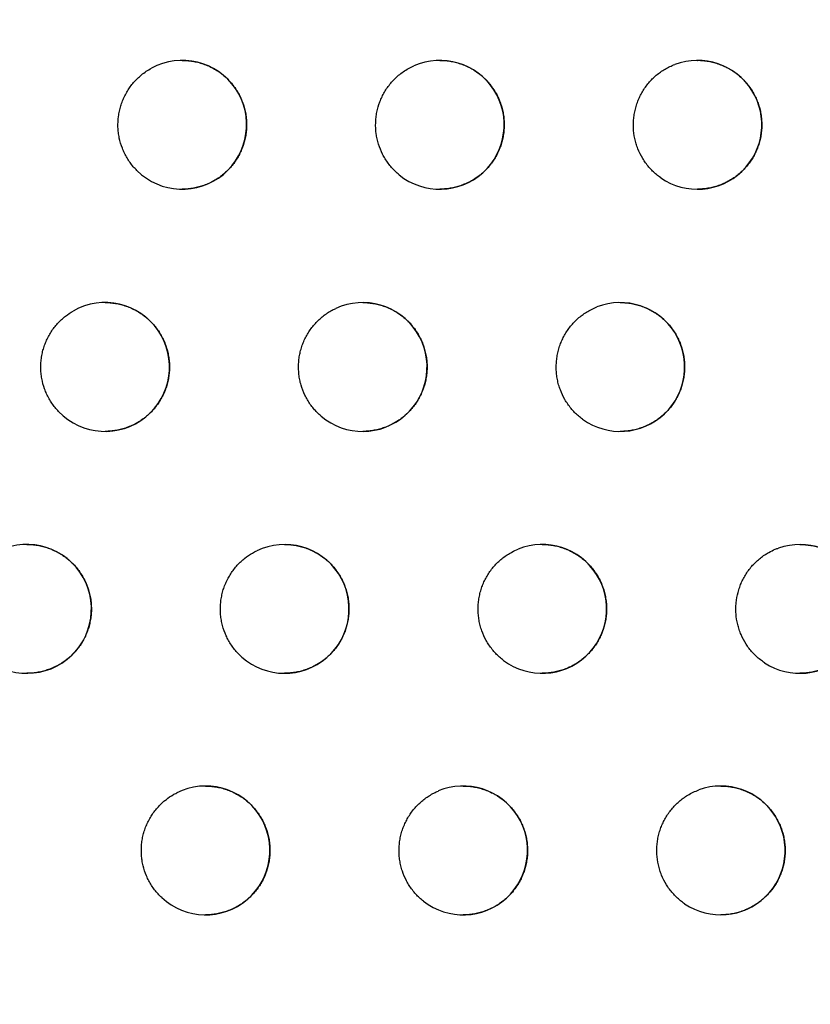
# Model space of a CAD drawing. Header units: millimetres. Extents: x -0.201 to 0.721, y -0.195 to 0.483.
# Tile 19 of 188: x -0.07851 to -0.07237, y 0.09054 to 0.09818. Entities that reach past the tile are written whole.
import ezdxf

# ---------------------------------------------------------------- set-up
doc = ezdxf.new("R2010")
doc.units = ezdxf.units.MM

msp = doc.modelspace()

# ---------------------------------------------------------------- linework, layer by layer
at = {"color": 7, "linetype": 'Continuous', "lineweight": 25}
for centre, radius, start, end in [((-0.07725, 0.097368), 0.0004999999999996, 225.313383, 118.567518), ((-0.07525, 0.097368), 0.0005000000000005, 230.972424, 113.840839), ((-0.07325, 0.097368), 0.0005, 235.274598, 110.539933), ((-0.077849, 0.095488), 0.0005000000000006, 223.791053, 119.750179), ((-0.075849, 0.095488), 0.0004999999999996, 229.745052, 114.705899), ((-0.073849, 0.095488), 0.0005000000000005, 234.231549, 111.204228), ((-0.078455, 0.09361), 0.0005, 222.189664, 121.017888), ((-0.076455, 0.09361), 0.0005, 228.467305, 115.625453), ((-0.074455, 0.09361), 0.0004999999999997, 233.152287, 111.907536), ((-0.072455, 0.09361), 0.0005, 236.862027, 109.222174), ((-0.077069, 0.091735), 0.0005, 227.135194, 116.603888), ((-0.075069, 0.091735), 0.0005, 232.034562, 112.652442), ((-0.073069, 0.091735), 0.0005, 235.888003, 109.808802)]:
    msp.add_arc(centre, radius, start, end, dxfattribs=at)
for points, knots in [([(-0.0929912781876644, 0.0810056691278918), (-0.0920472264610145, 0.0841585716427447), (-0.0901381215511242, 0.0905345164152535), (-0.0875057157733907, 0.1002047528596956), (-0.0850355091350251, 0.1099983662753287), (-0.0827655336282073, 0.1198475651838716), (-0.0806936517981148, 0.1297388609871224), (-0.0788212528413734, 0.139665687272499), (-0.0771480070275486, 0.1496265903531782), (-0.0756748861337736, 0.1596260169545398), (-0.0741177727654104, 0.1719227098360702), (-0.0726579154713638, 0.1865373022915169), (-0.0715523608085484, 0.203495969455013), (-0.0709809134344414, 0.220516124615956), (-0.0710894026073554, 0.2318817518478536), (-0.0711436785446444, 0.2375678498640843)], [0, 0, 0, 0, 0.0622011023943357, 0.1257859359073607, 0.1893965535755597, 0.253084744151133, 0.316798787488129, 0.3803835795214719, 0.4439938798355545, 0.507681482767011, 0.5713950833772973, 0.6782397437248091, 0.7852056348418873, 0.8925407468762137, 1, 1, 1, 1]), ([(-0.0965480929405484, 0.0828988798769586), (-0.095621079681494, 0.0860155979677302), (-0.0937349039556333, 0.0923571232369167), (-0.0911315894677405, 0.1019943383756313), (-0.0886822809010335, 0.1117933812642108), (-0.0864351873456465, 0.1216481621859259), (-0.0843886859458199, 0.1315450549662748), (-0.0825450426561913, 0.1414775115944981), (-0.0809039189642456, 0.1514440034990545), (-0.0794649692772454, 0.1614487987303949), (-0.0779904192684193, 0.1734328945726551), (-0.0766401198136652, 0.1874125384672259), (-0.0756243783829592, 0.2034078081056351), (-0.0750880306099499, 0.2194564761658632), (-0.0751700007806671, 0.2301723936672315), (-0.0752110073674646, 0.2355331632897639)], [0, 0, 0, 0, 0.0630395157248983, 0.1282652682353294, 0.1935180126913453, 0.2588520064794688, 0.3242131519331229, 0.3894389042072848, 0.454691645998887, 0.5200256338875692, 0.5853867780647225, 0.6887694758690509, 0.7922597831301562, 0.8960753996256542, 1, 1, 1, 1]), ([(-0.067144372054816, 0.0990800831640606), (-0.0672580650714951, 0.0982544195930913), (-0.0678265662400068, 0.0941258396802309), (-0.0692873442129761, 0.0847317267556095), (-0.0713815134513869, 0.0735782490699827), (-0.0733839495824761, 0.064448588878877), (-0.0746031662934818, 0.059243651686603), (-0.0752454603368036, 0.0566488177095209), (-0.0755666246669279, 0.0553513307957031)], [0, 0, 0, 0, 0.056108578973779, 0.2805607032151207, 0.639956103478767, 0.8199377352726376, 0.9099640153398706, 1, 1, 1, 1]), ([(-0.0772500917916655, 0.0978681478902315), (-0.0772476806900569, 0.0978682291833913), (-0.0772309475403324, 0.0978687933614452), (-0.0772002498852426, 0.0978663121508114), (-0.0771582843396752, 0.0978605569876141), (-0.0771169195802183, 0.0978509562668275), (-0.0770760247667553, 0.0978377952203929), (-0.0770364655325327, 0.0978211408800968), (-0.076998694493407, 0.0978012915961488), (-0.0769627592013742, 0.0977783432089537), (-0.0769284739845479, 0.0977520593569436), (-0.0768967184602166, 0.0977229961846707), (-0.076867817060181, 0.097691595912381), (-0.0768417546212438, 0.0976580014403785), (-0.0768183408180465, 0.0976218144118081), (-0.0767982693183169, 0.0975839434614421), (-0.0767816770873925, 0.0975449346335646), (-0.0767684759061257, 0.0975049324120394), (-0.0767585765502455, 0.0974634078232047), (-0.0767523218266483, 0.0974214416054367), (-0.0767496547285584, 0.0973795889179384), (-0.0767504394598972, 0.0973379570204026), (-0.0767547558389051, 0.0972960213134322), (-0.0767625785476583, 0.0972547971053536), (-0.0767736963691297, 0.0972147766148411), (-0.0767879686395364, 0.097176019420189), (-0.0768056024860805, 0.0971381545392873), (-0.0768263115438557, 0.0971019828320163), (-0.0768497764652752, 0.0970679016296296), (-0.0768758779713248, 0.0970359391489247), (-0.0769048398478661, 0.0970059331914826), (-0.0769362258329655, 0.0969784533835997), (-0.0769696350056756, 0.0969537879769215), (-0.0770049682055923, 0.0969319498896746), (-0.0770423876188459, 0.0969129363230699), (-0.0770813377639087, 0.0968971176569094), (-0.0771213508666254, 0.0968846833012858), (-0.0771623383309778, 0.0968755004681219), (-0.077204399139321, 0.0968701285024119), (-0.0772338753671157, 0.0968678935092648), (-0.0772491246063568, 0.0968684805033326), (-0.0772500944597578, 0.096868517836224)], [0, 0, 0, 0, 0.0046381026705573, 0.0321886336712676, 0.0590610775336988, 0.0861190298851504, 0.1137623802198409, 0.1416083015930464, 0.1685374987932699, 0.195655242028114, 0.2233709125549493, 0.2512947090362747, 0.2780223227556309, 0.3049391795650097, 0.3324577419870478, 0.360186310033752, 0.3865368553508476, 0.41307438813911, 0.4402057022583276, 0.4675438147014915, 0.4935210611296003, 0.5196811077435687, 0.5464189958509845, 0.573356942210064, 0.5991424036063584, 0.6251066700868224, 0.6516330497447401, 0.6783527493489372, 0.7042117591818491, 0.7302476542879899, 0.7568375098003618, 0.7836170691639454, 0.8097744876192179, 0.8361096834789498, 0.8630013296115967, 0.8900835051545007, 0.9166273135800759, 0.9433520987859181, 0.9706449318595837, 0.9981330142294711, 1, 1, 1, 1]), ([(-0.0752500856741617, 0.0978682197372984), (-0.0752484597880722, 0.0978682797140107), (-0.0752325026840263, 0.0978688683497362), (-0.0752025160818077, 0.0978665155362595), (-0.0751604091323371, 0.0978609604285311), (-0.0751188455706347, 0.0978514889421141), (-0.0750777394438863, 0.0978384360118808), (-0.0750379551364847, 0.0978218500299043), (-0.0749999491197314, 0.0978020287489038), (-0.074963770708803, 0.0977790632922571), (-0.0749292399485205, 0.0977527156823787), (-0.0748972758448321, 0.0977235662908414), (-0.0748682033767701, 0.0976920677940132), (-0.0748420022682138, 0.0976583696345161), (-0.0748184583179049, 0.0976220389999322), (-0.0747983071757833, 0.0975840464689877), (-0.0747816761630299, 0.0975449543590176), (-0.0747684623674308, 0.0975049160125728), (-0.0747585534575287, 0.0974633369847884), (-0.0747523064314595, 0.0974213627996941), (-0.0747496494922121, 0.0973795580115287), (-0.0747504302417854, 0.0973380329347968), (-0.0747547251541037, 0.097296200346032), (-0.0747625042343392, 0.0972551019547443), (-0.0747735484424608, 0.09721522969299), (-0.0747877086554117, 0.0971766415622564), (-0.0748051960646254, 0.0971389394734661), (-0.0748257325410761, 0.0971029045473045), (-0.0748490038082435, 0.0970689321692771), (-0.0748748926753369, 0.0970370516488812), (-0.0749036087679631, 0.0970071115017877), (-0.0749347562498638, 0.0969796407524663), (-0.0749679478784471, 0.0969549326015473), (-0.0750030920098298, 0.0969330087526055), (-0.0750403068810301, 0.0969138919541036), (-0.0750791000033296, 0.0968979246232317), (-0.0751190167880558, 0.0968853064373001), (-0.0751599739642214, 0.0968759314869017), (-0.0752020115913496, 0.0968703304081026), (-0.0752322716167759, 0.0968679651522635), (-0.0752483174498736, 0.0968685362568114), (-0.0752500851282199, 0.0968685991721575)], [0, 0, 0, 0, 0.00313465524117, 0.0307647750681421, 0.0577996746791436, 0.0850209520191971, 0.1128305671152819, 0.1408439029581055, 0.167945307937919, 0.1952370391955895, 0.2231334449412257, 0.2512408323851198, 0.2780694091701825, 0.3050891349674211, 0.3327181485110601, 0.3605604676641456, 0.3868923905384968, 0.4134123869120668, 0.4405307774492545, 0.4678580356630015, 0.4937083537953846, 0.5197412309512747, 0.5463514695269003, 0.5731616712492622, 0.5987724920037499, 0.6245607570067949, 0.6509062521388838, 0.6774430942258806, 0.7031560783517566, 0.7290441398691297, 0.7554793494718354, 0.7821014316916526, 0.808202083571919, 0.834479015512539, 0.8613064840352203, 0.8883219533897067, 0.9149225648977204, 0.9417035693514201, 0.9690499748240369, 0.9965904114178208, 1, 1, 1, 1]), ([(-0.0732500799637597, 0.0978683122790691), (-0.0732493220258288, 0.0978683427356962), (-0.0732342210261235, 0.0978689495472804), (-0.0732050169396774, 0.0978667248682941), (-0.0731627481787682, 0.0978613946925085), (-0.0731209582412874, 0.0978520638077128), (-0.0730796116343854, 0.0978391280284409), (-0.0730395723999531, 0.0978226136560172), (-0.0730013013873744, 0.0978028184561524), (-0.0729648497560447, 0.0977798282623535), (-0.0729300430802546, 0.0977534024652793), (-0.0728978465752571, 0.0977241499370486), (-0.0728685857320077, 0.0976925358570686), (-0.0728422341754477, 0.0976587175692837), (-0.072818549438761, 0.0976222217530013), (-0.0727983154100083, 0.0975840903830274), (-0.0727816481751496, 0.0975449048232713), (-0.0727684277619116, 0.0975048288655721), (-0.0727585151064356, 0.0974631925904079), (-0.0727522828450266, 0.0974212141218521), (-0.0727496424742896, 0.0973794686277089), (-0.0727504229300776, 0.0973380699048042), (-0.0727546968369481, 0.0972963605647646), (-0.0727624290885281, 0.0972554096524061), (-0.0727733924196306, 0.0972157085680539), (-0.0727874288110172, 0.0971773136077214), (-0.0728047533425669, 0.0971397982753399), (-0.0728250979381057, 0.0971039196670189), (-0.0728481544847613, 0.097070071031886), (-0.0728738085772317, 0.0970382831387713), (-0.0729022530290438, 0.0970084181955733), (-0.0729331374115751, 0.0969809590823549), (-0.0729660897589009, 0.0969562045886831), (-0.0730010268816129, 0.0969341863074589), (-0.0730380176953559, 0.0969149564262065), (-0.0730766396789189, 0.0968988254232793), (-0.0731164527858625, 0.0968860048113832), (-0.0731573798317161, 0.0968764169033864), (-0.0731993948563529, 0.096870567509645), (-0.0732305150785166, 0.0968680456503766), (-0.0732474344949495, 0.0968685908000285), (-0.073250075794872, 0.0968686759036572)], [0, 0, 0, 0, 0.0014650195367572, 0.0291887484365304, 0.0564098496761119, 0.0838183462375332, 0.1118186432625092, 0.1400240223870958, 0.1673206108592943, 0.1948095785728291, 0.222911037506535, 0.2512268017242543, 0.278166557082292, 0.3052996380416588, 0.3330507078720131, 0.3610188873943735, 0.3873245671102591, 0.4138195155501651, 0.4409179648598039, 0.4682275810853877, 0.4939309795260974, 0.5198166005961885, 0.5462787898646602, 0.5729407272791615, 0.5983549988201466, 0.6239451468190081, 0.6500868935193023, 0.6764177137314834, 0.7019694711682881, 0.7276942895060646, 0.7539586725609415, 0.780406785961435, 0.8064472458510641, 0.8326623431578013, 0.8594214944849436, 0.8863658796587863, 0.9130335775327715, 0.9398810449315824, 0.9672910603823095, 0.9948937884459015, 1, 1, 1, 1]), ([(-0.0776017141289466, 0.0970129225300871), (-0.0776111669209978, 0.0970227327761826), (-0.0776301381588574, 0.0970424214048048), (-0.0776556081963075, 0.0970751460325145), (-0.0776787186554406, 0.097110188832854), (-0.0776986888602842, 0.0971470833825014), (-0.0777210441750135, 0.0971981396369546), (-0.0777369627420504, 0.0972519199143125), (-0.0777459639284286, 0.0973070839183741), (-0.0777503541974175, 0.0973628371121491), (-0.0777477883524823, 0.0974190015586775), (-0.0777382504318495, 0.0974741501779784), (-0.0777277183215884, 0.0975146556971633), (-0.0777139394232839, 0.0975540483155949), (-0.0776967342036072, 0.0975925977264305), (-0.0776763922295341, 0.0976294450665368), (-0.0776532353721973, 0.0976641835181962), (-0.0776273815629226, 0.0976967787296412), (-0.0775985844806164, 0.0977274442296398), (-0.0775659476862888, 0.0977566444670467), (-0.0775296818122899, 0.0977840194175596), (-0.0775027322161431, 0.0977996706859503), (-0.0774891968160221, 0.0978075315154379)], [0, 0, 0, 0, 0.0441549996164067, 0.0886166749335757, 0.1340454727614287, 0.179808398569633, 0.223963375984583, 0.3137730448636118, 0.3595350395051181, 0.4036981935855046, 0.4935246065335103, 0.5392952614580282, 0.5834637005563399, 0.6279388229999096, 0.673381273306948, 0.7191580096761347, 0.7633234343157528, 0.8077955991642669, 0.8532353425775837, 0.8990094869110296, 0.9492776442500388, 1, 1, 1, 1]), ([(-0.075564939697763, 0.096979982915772), (-0.0755752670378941, 0.0969887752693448), (-0.0755959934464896, 0.0970064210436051), (-0.0756244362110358, 0.0970363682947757), (-0.0756507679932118, 0.0970688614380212), (-0.0756741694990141, 0.0971035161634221), (-0.075701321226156, 0.0971520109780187), (-0.0757223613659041, 0.0972038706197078), (-0.0757366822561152, 0.0972578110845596), (-0.075746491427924, 0.0973128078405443), (-0.0757494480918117, 0.0973689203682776), (-0.0757453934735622, 0.0974247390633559), (-0.0757367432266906, 0.0974800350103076), (-0.0757212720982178, 0.0975340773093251), (-0.0756992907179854, 0.0975854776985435), (-0.0756731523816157, 0.0976348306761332), (-0.075640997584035, 0.0976807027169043), (-0.0756026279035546, 0.0977229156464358), (-0.0755699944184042, 0.0977530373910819), (-0.0755336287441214, 0.0977807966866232), (-0.0754944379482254, 0.0978056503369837), (-0.0754663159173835, 0.097819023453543), (-0.0754521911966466, 0.0978257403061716)], [0, 0, 0, 0, 0.0402108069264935, 0.0807008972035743, 0.1220717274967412, 0.163746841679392, 0.2039576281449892, 0.2857449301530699, 0.3274191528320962, 0.3676378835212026, 0.4494413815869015, 0.4911239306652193, 0.5313489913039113, 0.6131657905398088, 0.6548554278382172, 0.6950795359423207, 0.7768948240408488, 0.8185839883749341, 0.8629513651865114, 0.9076948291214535, 0.9536383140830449, 1, 1, 1, 1]), ([(-0.0735349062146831, 0.0969574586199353), (-0.0735458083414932, 0.096965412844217), (-0.0735676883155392, 0.0969813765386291), (-0.0735981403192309, 0.0970089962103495), (-0.0736266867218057, 0.0970393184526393), (-0.0736524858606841, 0.0970720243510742), (-0.0736830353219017, 0.0971182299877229), (-0.0737077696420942, 0.0971682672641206), (-0.0737259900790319, 0.0972209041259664), (-0.0737398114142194, 0.0972749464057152), (-0.0737469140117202, 0.0973306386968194), (-0.0737470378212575, 0.0973865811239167), (-0.0737436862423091, 0.0974283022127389), (-0.073736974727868, 0.0974695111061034), (-0.0737267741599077, 0.0975105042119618), (-0.0737132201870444, 0.0975503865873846), (-0.0736965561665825, 0.0975886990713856), (-0.0736768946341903, 0.0976253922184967), (-0.0736540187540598, 0.0976606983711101), (-0.0736283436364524, 0.0976938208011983), (-0.0735907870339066, 0.0977347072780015), (-0.0735483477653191, 0.0977706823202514), (-0.0735016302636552, 0.0978008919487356), (-0.0734645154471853, 0.0978208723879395), (-0.0734385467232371, 0.0978313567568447), (-0.0734255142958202, 0.0978366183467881)], [0, 0, 0, 0, 0.0377245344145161, 0.0757110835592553, 0.1145239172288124, 0.1536222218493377, 0.1913467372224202, 0.2680770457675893, 0.3071744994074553, 0.3449066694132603, 0.4216525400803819, 0.4607579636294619, 0.4984969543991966, 0.536497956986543, 0.5753253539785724, 0.6144383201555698, 0.6521775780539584, 0.6901789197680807, 0.7290069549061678, 0.7681206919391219, 0.805853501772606, 0.8826017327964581, 0.9217091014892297, 0.9607096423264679, 1, 1, 1, 1]), ([(-0.0778489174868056, 0.0959879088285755), (-0.0778463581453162, 0.0959879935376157), (-0.0778294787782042, 0.0959885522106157), (-0.0777986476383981, 0.0959860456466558), (-0.0777567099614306, 0.0959802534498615), (-0.0777153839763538, 0.0959706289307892), (-0.0776745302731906, 0.0959574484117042), (-0.0776350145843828, 0.0959407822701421), (-0.0775972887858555, 0.0959209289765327), (-0.0775614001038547, 0.0958979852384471), (-0.0775271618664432, 0.0958717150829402), (-0.0774954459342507, 0.0958426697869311), (-0.0774665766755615, 0.0958112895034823), (-0.0774405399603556, 0.0957777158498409), (-0.0774171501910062, 0.0957415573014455), (-0.077397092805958, 0.0957037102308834), (-0.0773805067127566, 0.0956647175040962), (-0.0773673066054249, 0.0956247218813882), (-0.0773574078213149, 0.0955832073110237), (-0.0773511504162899, 0.0955412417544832), (-0.0773484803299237, 0.095499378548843), (-0.0773492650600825, 0.0954577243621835), (-0.0773535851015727, 0.0954157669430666), (-0.0773614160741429, 0.0953745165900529), (-0.0773725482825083, 0.0953344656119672), (-0.0773868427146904, 0.0952956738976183), (-0.0774045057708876, 0.0952577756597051), (-0.0774252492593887, 0.0952215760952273), (-0.0774487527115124, 0.0951874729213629), (-0.0774748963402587, 0.095155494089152), (-0.0775039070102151, 0.0951254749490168), (-0.077535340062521, 0.0950979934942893), (-0.0775687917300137, 0.0950733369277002), (-0.077604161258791, 0.0950515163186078), (-0.0776416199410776, 0.0950325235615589), (-0.0776805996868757, 0.0950167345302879), (-0.0777206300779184, 0.0950043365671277), (-0.0777616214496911, 0.09499519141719), (-0.0778036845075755, 0.0949898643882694), (-0.0778330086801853, 0.0949876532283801), (-0.0778481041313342, 0.0949882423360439), (-0.0778489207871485, 0.0949882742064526)], [0, 0, 0, 0, 0.004921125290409, 0.0324558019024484, 0.0592965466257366, 0.0863226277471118, 0.1139335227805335, 0.1417467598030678, 0.1686425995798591, 0.1957266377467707, 0.2234072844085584, 0.2512954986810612, 0.2780038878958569, 0.3049011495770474, 0.3323986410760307, 0.3601054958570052, 0.3864604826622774, 0.4130022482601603, 0.4401369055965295, 0.4674779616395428, 0.4934810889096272, 0.5196670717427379, 0.5464310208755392, 0.573395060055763, 0.599215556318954, 0.6252151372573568, 0.651777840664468, 0.6785342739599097, 0.7044218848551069, 0.730486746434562, 0.757106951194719, 0.7839174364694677, 0.8100849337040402, 0.836430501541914, 0.863333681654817, 0.89042788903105, 0.9169591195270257, 0.9436714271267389, 0.9709522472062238, 0.9984285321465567, 0.9999999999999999, 0.9999999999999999, 0.9999999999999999, 0.9999999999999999]), ([(-0.0761720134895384, 0.0951065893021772), (-0.0761821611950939, 0.0951156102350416), (-0.0762025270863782, 0.0951337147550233), (-0.0762303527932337, 0.0951642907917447), (-0.0762560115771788, 0.0951973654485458), (-0.0762786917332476, 0.0952325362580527), (-0.0763048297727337, 0.0952816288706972), (-0.0763247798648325, 0.0953339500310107), (-0.0763379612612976, 0.0953882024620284), (-0.0763466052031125, 0.0954434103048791), (-0.076348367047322, 0.0954995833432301), (-0.0763431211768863, 0.095555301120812), (-0.0763357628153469, 0.0955965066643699), (-0.0763250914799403, 0.0956368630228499), (-0.0763109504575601, 0.0956766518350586), (-0.0762935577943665, 0.0957149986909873), (-0.0762663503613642, 0.0957637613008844), (-0.076233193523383, 0.0958089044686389), (-0.0761948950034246, 0.0958492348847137), (-0.0761534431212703, 0.0958860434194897), (-0.0761078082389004, 0.0959178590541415), (-0.0760704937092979, 0.0959362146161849), (-0.0760578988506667, 0.0959424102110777)], [0, 0, 0, 0, 0.0409499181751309, 0.0821842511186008, 0.1243155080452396, 0.1667566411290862, 0.2077065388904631, 0.2909971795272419, 0.3334374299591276, 0.374395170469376, 0.4577018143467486, 0.5001503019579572, 0.5411140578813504, 0.5823622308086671, 0.6245074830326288, 0.6669627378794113, 0.7079251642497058, 0.7912421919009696, 0.8336965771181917, 0.8745565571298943, 0.9576587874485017, 1, 1, 1, 1]), ([(-0.0758489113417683, 0.095987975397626), (-0.0758471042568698, 0.0959880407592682), (-0.0758309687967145, 0.0959886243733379), (-0.0758008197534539, 0.0959862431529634), (-0.0757587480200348, 0.0959806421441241), (-0.0757172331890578, 0.0959711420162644), (-0.0756761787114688, 0.0959580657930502), (-0.0756364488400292, 0.0959414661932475), (-0.0755984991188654, 0.0959216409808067), (-0.0755623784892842, 0.0958986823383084), (-0.075527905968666, 0.0958723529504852), (-0.0754959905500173, 0.0958432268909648), (-0.0754669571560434, 0.0958117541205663), (-0.0754407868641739, 0.0957780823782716), (-0.0754172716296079, 0.0957417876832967), (-0.0753971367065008, 0.0957038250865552), (-0.0753805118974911, 0.0956647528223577), (-0.0753672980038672, 0.0956247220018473), (-0.0753573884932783, 0.0955831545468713), (-0.0753511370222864, 0.0955411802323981), (-0.0753484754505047, 0.0954993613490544), (-0.075349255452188, 0.0954578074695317), (-0.0753535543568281, 0.0954159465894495), (-0.0753613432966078, 0.0953748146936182), (-0.075372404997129, 0.0953349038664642), (-0.0753865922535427, 0.0952962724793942), (-0.0754041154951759, 0.0952585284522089), (-0.0754246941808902, 0.0952224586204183), (-0.0754480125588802, 0.0951884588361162), (-0.075473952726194, 0.0951565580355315), (-0.0755027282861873, 0.0951266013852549), (-0.0755339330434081, 0.095099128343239), (-0.0755671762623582, 0.0950744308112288), (-0.075602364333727, 0.0950525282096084), (-0.0756396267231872, 0.0950334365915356), (-0.0756784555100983, 0.0950175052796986), (-0.0757183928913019, 0.0950049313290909), (-0.0757593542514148, 0.0949956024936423), (-0.0758013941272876, 0.0949900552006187), (-0.0758314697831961, 0.0949877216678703), (-0.0758473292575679, 0.094988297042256), (-0.0758489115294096, 0.0949883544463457)], [0, 0, 0, 0, 0.0034820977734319, 0.0310916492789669, 0.0580864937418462, 0.0852674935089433, 0.1130360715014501, 0.1410080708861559, 0.1680678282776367, 0.195317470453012, 0.2231701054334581, 0.2512330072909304, 0.2780382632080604, 0.305034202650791, 0.3326375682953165, 0.3604534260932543, 0.3867919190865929, 0.4133182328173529, 0.4404418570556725, 0.4677738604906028, 0.4936570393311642, 0.5197228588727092, 0.546366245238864, 0.5732096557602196, 0.5988638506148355, 0.6246958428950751, 0.6510863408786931, 0.6776687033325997, 0.7034165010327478, 0.729339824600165, 0.7558119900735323, 0.7824717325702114, 0.8085841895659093, 0.8348732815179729, 0.8617143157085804, 0.8887439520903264, 0.9153284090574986, 0.9420933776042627, 0.9694243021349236, 0.9969495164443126, 0.9999999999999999, 0.9999999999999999, 0.9999999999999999, 0.9999999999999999]), ([(-0.0741411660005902, 0.0950824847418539), (-0.0741519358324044, 0.095090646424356), (-0.0741735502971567, 0.0951070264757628), (-0.0742035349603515, 0.09513522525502), (-0.0742315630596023, 0.0951660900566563), (-0.0742567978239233, 0.0951992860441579), (-0.0742865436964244, 0.0952460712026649), (-0.074310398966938, 0.0952965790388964), (-0.0743276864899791, 0.0953495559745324), (-0.0743373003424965, 0.0953901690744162), (-0.0743435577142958, 0.0954313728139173), (-0.0743464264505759, 0.0954734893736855), (-0.0743457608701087, 0.0955156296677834), (-0.0743416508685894, 0.0955572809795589), (-0.0743341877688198, 0.095598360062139), (-0.0743232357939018, 0.0956391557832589), (-0.0743089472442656, 0.0956787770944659), (-0.0742915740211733, 0.0957167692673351), (-0.0742712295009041, 0.0957530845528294), (-0.0742476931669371, 0.0957879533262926), (-0.0742213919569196, 0.0958205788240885), (-0.0741830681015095, 0.0958607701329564), (-0.0741398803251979, 0.0958957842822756), (-0.0740849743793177, 0.0959303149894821), (-0.0740509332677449, 0.0959451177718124), (-0.0740297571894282, 0.0959543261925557)], [0, 0, 0, 0, 0.0382548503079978, 0.0767753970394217, 0.1161338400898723, 0.1557817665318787, 0.1940365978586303, 0.2718455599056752, 0.3114926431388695, 0.3497550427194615, 0.3882830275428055, 0.4276485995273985, 0.4673035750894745, 0.5055725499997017, 0.5441072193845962, 0.5834799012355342, 0.6231421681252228, 0.6614111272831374, 0.6999458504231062, 0.7393188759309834, 0.7789816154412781, 0.8172439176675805, 0.8950691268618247, 0.9347252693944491, 1, 1, 1, 1]), ([(-0.0738489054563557, 0.0959880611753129), (-0.073847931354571, 0.0959880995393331), (-0.0738326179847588, 0.09598870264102), (-0.0738032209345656, 0.0959864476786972), (-0.0737609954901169, 0.0959810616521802), (-0.0737192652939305, 0.0959716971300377), (-0.0736779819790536, 0.0959587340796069), (-0.073638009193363, 0.0959422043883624), (-0.073599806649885, 0.095922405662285), (-0.073563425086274, 0.0958994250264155), (-0.0735286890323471, 0.0958730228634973), (-0.0734965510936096, 0.0958438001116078), (-0.0734673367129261, 0.0958122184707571), (-0.0734410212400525, 0.0957784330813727), (-0.0734173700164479, 0.0957419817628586), (-0.0733971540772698, 0.0957038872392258), (-0.0733804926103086, 0.0956647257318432), (-0.0733672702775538, 0.095624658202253), (-0.0733573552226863, 0.095583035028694), (-0.0733511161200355, 0.0955410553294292), (-0.0733484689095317, 0.0954992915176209), (-0.0733492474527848, 0.0954578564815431), (-0.0733535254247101, 0.0954161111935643), (-0.0733612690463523, 0.0953751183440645), (-0.0733722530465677, 0.0953353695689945), (-0.0733863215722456, 0.0952969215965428), (-0.073403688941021, 0.0952593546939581), (-0.0734240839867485, 0.0952234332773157), (-0.0734471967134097, 0.0951895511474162), (-0.0734729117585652, 0.095157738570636), (-0.0735014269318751, 0.0951278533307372), (-0.0735323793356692, 0.0951003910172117), (-0.0735653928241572, 0.0950756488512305), (-0.0736003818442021, 0.095053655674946), (-0.0736374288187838, 0.0950344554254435), (-0.0736760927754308, 0.0950183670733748), (-0.0737159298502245, 0.0950055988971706), (-0.0737568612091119, 0.0949960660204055), (-0.073798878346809, 0.0949902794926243), (-0.0738297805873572, 0.0949877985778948), (-0.0738464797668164, 0.0949883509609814), (-0.073848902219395, 0.0949884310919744)], [0, 0, 0, 0, 0.0018815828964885, 0.0295794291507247, 0.0567511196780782, 0.0841099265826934, 0.1120595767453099, 0.140213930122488, 0.1674596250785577, 0.194897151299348, 0.222945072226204, 0.2512064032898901, 0.2781184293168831, 0.3052232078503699, 0.3329436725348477, 0.3608802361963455, 0.3871951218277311, 0.4136989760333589, 0.4408050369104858, 0.4681216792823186, 0.4938658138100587, 0.5197922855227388, 0.5462956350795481, 0.5729988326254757, 0.5984655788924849, 0.6241086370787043, 0.6503048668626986, 0.6766908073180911, 0.7022839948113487, 0.7280507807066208, 0.7543591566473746, 0.7808521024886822, 0.8069060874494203, 0.8331351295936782, 0.8599098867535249, 0.8868705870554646, 0.9135180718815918, 0.94034546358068, 0.9677360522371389, 0.9953196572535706, 1, 1, 1, 1]), ([(-0.0782098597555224, 0.0951421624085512), (-0.0782190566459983, 0.0951522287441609), (-0.0782375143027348, 0.095172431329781), (-0.0782621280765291, 0.0952058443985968), (-0.0782843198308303, 0.0952415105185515), (-0.0783033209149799, 0.0952789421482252), (-0.0783243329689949, 0.095330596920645), (-0.0783388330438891, 0.0953848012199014), (-0.078346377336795, 0.0954401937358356), (-0.078348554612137, 0.0954819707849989), (-0.0783472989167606, 0.0955236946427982), (-0.0783425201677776, 0.0955656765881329), (-0.0783342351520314, 0.0956070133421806), (-0.0783226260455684, 0.0956472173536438), (-0.078307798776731, 0.0956862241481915), (-0.0782895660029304, 0.0957242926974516), (-0.0782682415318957, 0.0957605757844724), (-0.0782441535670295, 0.0957946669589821), (-0.0782174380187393, 0.0958265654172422), (-0.0781877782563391, 0.0958563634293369), (-0.0781485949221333, 0.0958900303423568), (-0.0781168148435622, 0.0959099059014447), (-0.0780970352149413, 0.0959222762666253)], [0, 0, 0, 0, 0.0453093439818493, 0.0909333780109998, 0.1375498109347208, 0.1845091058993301, 0.2298184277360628, 0.3219760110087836, 0.3689343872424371, 0.4142517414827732, 0.4598836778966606, 0.5065077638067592, 0.5534746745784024, 0.5987968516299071, 0.6444337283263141, 0.6910632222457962, 0.7380357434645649, 0.7833543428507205, 0.8289876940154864, 0.8756138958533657, 0.9225832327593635, 1, 1, 1, 1]), ([(-0.0784551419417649, 0.0941100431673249), (-0.0784524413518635, 0.0941101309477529), (-0.0784354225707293, 0.0941106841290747), (-0.0784044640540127, 0.0941081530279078), (-0.0783625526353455, 0.0941023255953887), (-0.0783212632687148, 0.0940926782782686), (-0.078280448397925, 0.0940794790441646), (-0.0782409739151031, 0.0940628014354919), (-0.0782032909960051, 0.0940429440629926), (-0.0781674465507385, 0.0940200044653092), (-0.078133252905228, 0.0939937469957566), (-0.0781015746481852, 0.0939647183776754), (-0.0780727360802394, 0.0939333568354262), (-0.0780467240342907, 0.0938998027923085), (-0.0780233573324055, 0.0938636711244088), (-0.0780033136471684, 0.0938258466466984), (-0.0779867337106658, 0.0937868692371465), (-0.0779735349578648, 0.0937468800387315), (-0.0779636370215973, 0.0937053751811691), (-0.0779573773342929, 0.0936634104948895), (-0.0779547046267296, 0.0936215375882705), (-0.0779554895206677, 0.0935798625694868), (-0.0779598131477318, 0.0935378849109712), (-0.0779676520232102, 0.0934966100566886), (-0.0779787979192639, 0.0934565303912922), (-0.0779931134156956, 0.093417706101), (-0.0780108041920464, 0.0933797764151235), (-0.0780315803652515, 0.0933435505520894), (-0.0780551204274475, 0.0933094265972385), (-0.0780813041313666, 0.0932774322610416), (-0.0781103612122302, 0.0932474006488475), (-0.0781418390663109, 0.0932199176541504), (-0.0781753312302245, 0.0931952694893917), (-0.0782107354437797, 0.0931734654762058), (-0.0782482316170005, 0.0931544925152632), (-0.0782872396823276, 0.0931387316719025), (-0.0783272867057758, 0.0931263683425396), (-0.0783682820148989, 0.0931172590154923), (-0.0784103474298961, 0.0931119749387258), (-0.0784395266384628, 0.0931097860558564), (-0.0784544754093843, 0.0931103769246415), (-0.0784551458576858, 0.0931104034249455)], [0, 0, 0, 0, 0.0051905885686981, 0.0327104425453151, 0.059521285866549, 0.0865173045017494, 0.1140975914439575, 0.141880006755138, 0.1687442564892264, 0.1957963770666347, 0.2234438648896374, 0.2512983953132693, 0.2779884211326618, 0.3048669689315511, 0.3323443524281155, 0.3600304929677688, 0.3863894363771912, 0.4129349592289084, 0.4400725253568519, 0.4674161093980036, 0.493443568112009, 0.5196539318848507, 0.546442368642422, 0.5734309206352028, 0.5992846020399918, 0.6253176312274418, 0.6519147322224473, 0.6787059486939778, 0.7046208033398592, 0.7307132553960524, 0.7573623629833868, 0.7842022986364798, 0.8103795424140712, 0.8367351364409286, 0.8636494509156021, 0.8907552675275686, 0.9172747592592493, 0.9439754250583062, 0.9712450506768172, 0.9987103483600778, 1, 1, 1, 1]), ([(-0.0764551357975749, 0.0941101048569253), (-0.0764531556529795, 0.0941101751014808), (-0.076436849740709, 0.0941107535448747), (-0.0764065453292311, 0.0941083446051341), (-0.0763645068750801, 0.0941026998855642), (-0.0763230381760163, 0.0940931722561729), (-0.0762820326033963, 0.0940800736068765), (-0.0762423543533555, 0.094063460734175), (-0.0762044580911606, 0.0940436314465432), (-0.0761683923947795, 0.0940206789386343), (-0.0761339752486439, 0.0939943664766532), (-0.0761021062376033, 0.0939652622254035), (-0.0760731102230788, 0.0939338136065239), (-0.0760469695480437, 0.0939001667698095), (-0.0760234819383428, 0.0938639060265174), (-0.0760033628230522, 0.0938259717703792), (-0.075986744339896, 0.093786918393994), (-0.0759735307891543, 0.0937468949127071), (-0.0759636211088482, 0.0937053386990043), (-0.0759573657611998, 0.0936633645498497), (-0.0759547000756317, 0.0936215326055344), (-0.0759554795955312, 0.0935799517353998), (-0.0759597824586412, 0.0935380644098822), (-0.0759675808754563, 0.0934969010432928), (-0.0759786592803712, 0.0934569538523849), (-0.0759928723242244, 0.0934182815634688), (-0.076010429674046, 0.0933804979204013), (-0.0760310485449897, 0.0933443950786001), (-0.0760544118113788, 0.093310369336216), (-0.076080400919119, 0.0932784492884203), (-0.0761092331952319, 0.0932484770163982), (-0.0761404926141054, 0.0932210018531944), (-0.0761737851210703, 0.0931963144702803), (-0.0762090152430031, 0.0931744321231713), (-0.0762463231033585, 0.0931553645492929), (-0.076285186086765, 0.0931394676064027), (-0.0763251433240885, 0.0931269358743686), (-0.0763661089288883, 0.0931176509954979), (-0.0764081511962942, 0.093112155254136), (-0.0764380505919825, 0.0931098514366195), (-0.0764537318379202, 0.0931104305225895), (-0.0764551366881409, 0.0931104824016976)], [0, 0, 0, 0, 0.003813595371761, 0.0314038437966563, 0.0583608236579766, 0.0855037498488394, 0.1132335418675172, 0.1411664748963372, 0.1681867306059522, 0.1953964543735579, 0.2232075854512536, 0.2512283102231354, 0.278011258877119, 0.3049844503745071, 0.3325633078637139, 0.360353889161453, 0.3866983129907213, 0.4132303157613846, 0.4403585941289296, 0.4676947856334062, 0.4936089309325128, 0.519705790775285, 0.5463803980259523, 0.573255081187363, 0.5989504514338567, 0.6248239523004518, 0.6512571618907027, 0.6778827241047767, 0.7036637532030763, 0.7296207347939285, 0.7561281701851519, 0.7828238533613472, 0.8089477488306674, 0.8352486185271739, 0.8621027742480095, 0.8891461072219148, 0.9157154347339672, 0.9424653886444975, 0.9697818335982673, 0.9972928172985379, 1, 1, 1, 1]), ([(-0.0744551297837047, 0.0941101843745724), (-0.0744539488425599, 0.0941102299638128), (-0.074438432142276, 0.0941108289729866), (-0.0744088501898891, 0.094108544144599), (-0.0743666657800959, 0.0941031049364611), (-0.0743249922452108, 0.0940937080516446), (-0.0742837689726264, 0.0940807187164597), (-0.0742438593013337, 0.0940641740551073), (-0.0742057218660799, 0.0940443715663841), (-0.0741694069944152, 0.094021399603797), (-0.0741347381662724, 0.0939950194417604), (-0.0741026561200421, 0.093965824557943), (-0.0740734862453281, 0.0939342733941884), (-0.0740472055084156, 0.0939005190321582), (-0.0740235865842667, 0.0938641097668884), (-0.0740033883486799, 0.0938260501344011), (-0.0739867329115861, 0.0937869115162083), (-0.0739735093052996, 0.0937468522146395), (-0.0739635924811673, 0.0937052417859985), (-0.0739573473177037, 0.0936632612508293), (-0.0739546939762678, 0.0936214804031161), (-0.0739554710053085, 0.0935800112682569), (-0.0739597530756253, 0.0935382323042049), (-0.0739675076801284, 0.0934971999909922), (-0.0739785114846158, 0.0934574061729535), (-0.0739926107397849, 0.0934189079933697), (-0.0740100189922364, 0.093381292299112), (-0.0740304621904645, 0.0933453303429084), (-0.0740536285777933, 0.0933114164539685), (-0.0740794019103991, 0.0932795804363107), (-0.0741079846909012, 0.0932496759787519), (-0.0741390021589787, 0.0932222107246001), (-0.0741720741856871, 0.0931974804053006), (-0.0742071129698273, 0.0931755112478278), (-0.0742442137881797, 0.0931563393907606), (-0.0742829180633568, 0.0931402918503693), (-0.0743227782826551, 0.0931275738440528), (-0.0743637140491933, 0.0931180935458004), (-0.0744057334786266, 0.093112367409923), (-0.0744364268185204, 0.0931099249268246), (-0.0744529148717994, 0.0931104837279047), (-0.0744551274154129, 0.0931105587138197)], [0, 0, 0, 0, 0.0022796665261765, 0.0299531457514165, 0.0570780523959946, 0.0843898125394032, 0.1122915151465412, 0.1403975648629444, 0.1675949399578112, 0.1949836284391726, 0.2229807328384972, 0.2511904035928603, 0.2780758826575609, 0.3051535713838, 0.3328447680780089, 0.3607511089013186, 0.3870743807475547, 0.4135863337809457, 0.4406992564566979, 0.4680222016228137, 0.4938047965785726, 0.5197698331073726, 0.5463120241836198, 0.5730541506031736, 0.5985708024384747, 0.6242641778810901, 0.650512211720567, 0.6769505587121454, 0.7025833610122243, 0.7283902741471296, 0.754740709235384, 0.7812765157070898, 0.8073436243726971, 0.8335861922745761, 0.8603760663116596, 0.8873525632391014, 0.9139810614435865, 0.9407895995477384, 0.9681619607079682, 0.9957276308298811, 1, 1, 1, 1]), ([(-0.072455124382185, 0.0941102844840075), (-0.0724548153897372, 0.0941102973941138), (-0.07244015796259, 0.0941109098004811), (-0.0724113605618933, 0.094108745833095), (-0.0723690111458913, 0.0941035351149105), (-0.0723271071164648, 0.094094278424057), (-0.0722856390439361, 0.0940814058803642), (-0.0722454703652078, 0.0940649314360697), (-0.0722070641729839, 0.0940451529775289), (-0.0721704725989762, 0.0940221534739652), (-0.0721355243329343, 0.0939956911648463), (-0.0721032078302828, 0.093966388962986), (-0.0720738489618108, 0.0939347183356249), (-0.0720474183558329, 0.0939008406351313), (-0.0720236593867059, 0.0938642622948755), (-0.0720033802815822, 0.0938260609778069), (-0.07198669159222, 0.0937868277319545), (-0.0719734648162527, 0.0937467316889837), (-0.0719635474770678, 0.0937050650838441), (-0.071957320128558, 0.0936630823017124), (-0.0719546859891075, 0.0936213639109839), (-0.0719554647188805, 0.093580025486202), (-0.0719597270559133, 0.0935383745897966), (-0.0719674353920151, 0.0934974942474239), (-0.0719783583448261, 0.0934578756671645), (-0.0719923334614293, 0.0934195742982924), (-0.0720095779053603, 0.0933821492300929), (-0.0720298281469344, 0.0933463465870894), (-0.0720527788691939, 0.0933125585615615), (-0.0720783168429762, 0.0932808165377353), (-0.0721066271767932, 0.0932509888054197), (-0.0721373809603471, 0.0932235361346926), (-0.0721702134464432, 0.0931987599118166), (-0.0722050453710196, 0.0931766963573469), (-0.072241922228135, 0.093157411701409), (-0.0722804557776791, 0.0931412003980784), (-0.0723202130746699, 0.0931282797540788), (-0.0723611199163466, 0.0931185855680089), (-0.0724031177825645, 0.0931126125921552), (-0.0724346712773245, 0.093110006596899), (-0.0724520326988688, 0.0931105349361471), (-0.0724551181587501, 0.0931106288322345)], [0, 0, 0, 0, 0.0005980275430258, 0.0283681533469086, 0.0556832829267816, 0.0831863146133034, 0.1112828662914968, 0.1395851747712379, 0.1669810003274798, 0.194570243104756, 0.2227759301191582, 0.2511976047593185, 0.2781946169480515, 0.3053860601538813, 0.3331999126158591, 0.3612328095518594, 0.3875270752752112, 0.4140112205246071, 0.441101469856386, 0.4684040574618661, 0.4940360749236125, 0.519850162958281, 0.5462404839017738, 0.5728304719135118, 0.5981482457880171, 0.6236411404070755, 0.6496829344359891, 0.6759127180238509, 0.7013837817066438, 0.7270269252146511, 0.7532059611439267, 0.779567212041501, 0.8055749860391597, 0.831756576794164, 0.8584789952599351, 0.8853852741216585, 0.9120829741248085, 0.9389600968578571, 0.96639820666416, 0.9940283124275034, 1, 1, 1, 1]), ([(-0.076786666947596, 0.0932360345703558), (-0.0767966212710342, 0.093245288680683), (-0.0768165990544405, 0.0932638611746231), (-0.0768437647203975, 0.0932950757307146), (-0.0768687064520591, 0.0933287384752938), (-0.0768906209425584, 0.0933644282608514), (-0.0769156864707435, 0.0934141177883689), (-0.0769344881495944, 0.0934668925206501), (-0.0769464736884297, 0.0935214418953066), (-0.0769538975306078, 0.0935768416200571), (-0.0769544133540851, 0.0936330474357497), (-0.0769479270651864, 0.0936886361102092), (-0.0769396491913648, 0.0937296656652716), (-0.0769280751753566, 0.0937697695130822), (-0.0769130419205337, 0.0938092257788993), (-0.0768947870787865, 0.0938471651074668), (-0.0768664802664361, 0.0938952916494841), (-0.0768323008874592, 0.0939396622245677), (-0.0767941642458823, 0.0939780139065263), (-0.0767556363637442, 0.0940109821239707), (-0.0767151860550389, 0.0940388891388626), (-0.0766824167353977, 0.094055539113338), (-0.0766713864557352, 0.0940611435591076)], [0, 0, 0, 0, 0.0417542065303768, 0.0837984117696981, 0.1267571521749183, 0.1700318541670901, 0.2117860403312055, 0.2967125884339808, 0.3399864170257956, 0.3817483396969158, 0.4666906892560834, 0.5099726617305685, 0.5517402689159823, 0.5937978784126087, 0.6367701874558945, 0.6800585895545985, 0.7218244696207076, 0.8067757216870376, 0.8500628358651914, 0.8870423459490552, 0.96197801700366, 1, 1, 1, 1]), ([(-0.0747549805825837, 0.0932102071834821), (-0.0747656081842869, 0.0932185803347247), (-0.0747869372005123, 0.0932353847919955), (-0.0748164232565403, 0.0932641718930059), (-0.0748439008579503, 0.0932955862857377), (-0.0748685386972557, 0.0933292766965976), (-0.0748974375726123, 0.0933766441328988), (-0.0749203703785, 0.0934276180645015), (-0.0749366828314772, 0.0934809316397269), (-0.0749455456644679, 0.0935217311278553), (-0.0749510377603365, 0.0935630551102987), (-0.074953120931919, 0.0936052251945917), (-0.0749516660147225, 0.093647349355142), (-0.0749467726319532, 0.0936889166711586), (-0.0749385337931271, 0.0937298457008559), (-0.0749268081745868, 0.0937704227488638), (-0.0749117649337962, 0.0938097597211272), (-0.0748936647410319, 0.0938474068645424), (-0.0748726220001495, 0.0938833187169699), (-0.0748484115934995, 0.0939177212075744), (-0.0748214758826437, 0.0939498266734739), (-0.0747823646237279, 0.0939892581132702), (-0.074738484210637, 0.0940234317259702), (-0.0746873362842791, 0.0940541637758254), (-0.0746580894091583, 0.0940670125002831), (-0.0746416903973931, 0.0940742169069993)], [0, 0, 0, 0, 0.0388243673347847, 0.0779183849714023, 0.1178627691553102, 0.1581009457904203, 0.1969252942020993, 0.2758926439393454, 0.316129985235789, 0.3549618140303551, 0.394063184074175, 0.4340146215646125, 0.4742597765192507, 0.5130979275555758, 0.5522057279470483, 0.5921640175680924, 0.6324162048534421, 0.6712540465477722, 0.7103616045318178, 0.7503199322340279, 0.7905722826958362, 0.8294032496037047, 0.9083851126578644, 0.9486306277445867, 1, 1, 1, 1]), ([(-0.0727284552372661, 0.0931916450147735), (-0.0727395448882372, 0.0931992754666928), (-0.0727618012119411, 0.0932145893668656), (-0.0727929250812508, 0.0932413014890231), (-0.0728222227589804, 0.0932707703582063), (-0.0728488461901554, 0.0933027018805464), (-0.0728805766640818, 0.093347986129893), (-0.0729066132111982, 0.0933972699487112), (-0.0729262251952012, 0.0934493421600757), (-0.0729414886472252, 0.0935029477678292), (-0.0729500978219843, 0.0935583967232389), (-0.0729517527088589, 0.0936143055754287), (-0.0729488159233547, 0.0936701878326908), (-0.0729390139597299, 0.0937255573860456), (-0.0729225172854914, 0.0937789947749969), (-0.0729069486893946, 0.0938177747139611), (-0.0728883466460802, 0.0938550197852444), (-0.0728665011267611, 0.0938909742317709), (-0.0728418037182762, 0.0939248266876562), (-0.0728054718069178, 0.0939667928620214), (-0.0727641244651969, 0.0940039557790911), (-0.0727224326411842, 0.0940327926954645), (-0.072686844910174, 0.0940537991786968), (-0.0726539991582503, 0.0940698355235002), (-0.072628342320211, 0.0940792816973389), (-0.072619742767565, 0.094082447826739)], [0, 0, 0, 0, 0.0368542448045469, 0.0739644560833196, 0.1118818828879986, 0.1500781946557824, 0.1869324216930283, 0.2618926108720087, 0.3000881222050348, 0.3369495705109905, 0.4119244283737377, 0.450127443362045, 0.4869955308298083, 0.5619842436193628, 0.6001945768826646, 0.63706324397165, 0.6741879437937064, 0.7121202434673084, 0.750331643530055, 0.7871945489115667, 0.8621733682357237, 0.9003791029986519, 0.9250941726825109, 0.9748933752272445, 1, 1, 1, 1]), ([(-0.0774088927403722, 0.0913683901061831), (-0.0774186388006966, 0.0913778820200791), (-0.0774381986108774, 0.0913969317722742), (-0.0774646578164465, 0.0914287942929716), (-0.0774888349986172, 0.0914630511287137), (-0.0775099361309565, 0.091499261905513), (-0.0775338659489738, 0.0915495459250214), (-0.0775514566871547, 0.0916027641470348), (-0.0775621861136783, 0.0916575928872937), (-0.0775683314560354, 0.0917131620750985), (-0.0775675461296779, 0.0917693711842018), (-0.077559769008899, 0.0918247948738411), (-0.0775505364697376, 0.091865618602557), (-0.0775380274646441, 0.0919054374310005), (-0.0775220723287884, 0.0919445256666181), (-0.0775029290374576, 0.0919820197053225), (-0.077473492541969, 0.0920294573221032), (-0.0774382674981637, 0.0920729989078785), (-0.0774003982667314, 0.0921092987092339), (-0.0773651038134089, 0.0921383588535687), (-0.0773301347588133, 0.0921622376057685), (-0.0773020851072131, 0.092176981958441), (-0.0772926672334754, 0.0921819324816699)], [0, 0, 0, 0, 0.0426342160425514, 0.0855645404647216, 0.1294286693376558, 0.1736154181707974, 0.2162496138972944, 0.3029660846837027, 0.3471519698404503, 0.389793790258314, 0.47652585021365, 0.5207197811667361, 0.5633669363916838, 0.6063102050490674, 0.6501874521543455, 0.6943874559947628, 0.7370324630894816, 0.8237718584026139, 0.8679701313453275, 0.900646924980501, 0.9666414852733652, 1, 1, 1, 1]), ([(-0.0770687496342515, 0.0922346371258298), (-0.0770666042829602, 0.0922347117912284), (-0.0770501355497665, 0.0922352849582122), (-0.077019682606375, 0.0922328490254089), (-0.0769776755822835, 0.0922271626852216), (-0.0769362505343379, 0.0922176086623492), (-0.0768952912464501, 0.0922044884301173), (-0.0768556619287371, 0.0921878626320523), (-0.0768178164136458, 0.0921680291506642), (-0.0767818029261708, 0.0921450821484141), (-0.0767474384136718, 0.092118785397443), (-0.0767156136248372, 0.0920897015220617), (-0.0766866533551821, 0.0920582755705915), (-0.0766605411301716, 0.0920246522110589), (-0.0766370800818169, 0.0919884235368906), (-0.0766169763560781, 0.0919505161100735), (-0.0766003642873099, 0.0919114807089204), (-0.0765871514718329, 0.0918714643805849), (-0.0765772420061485, 0.0918299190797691), (-0.0765709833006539, 0.0917879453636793), (-0.0765683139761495, 0.0917461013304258), (-0.0765690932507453, 0.0917044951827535), (-0.0765734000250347, 0.0916625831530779), (-0.0765812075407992, 0.0916213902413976), (-0.0765923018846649, 0.0915814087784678), (-0.0766065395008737, 0.0915426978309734), (-0.0766241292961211, 0.0915048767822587), (-0.0766447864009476, 0.0914687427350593), (-0.0766681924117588, 0.0914346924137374), (-0.0766942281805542, 0.0914027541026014), (-0.0767231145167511, 0.0913727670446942), (-0.0767544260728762, 0.0913452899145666), (-0.0767877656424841, 0.0913206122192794), (-0.0768230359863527, 0.0912987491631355), (-0.0768603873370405, 0.0912797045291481), (-0.0768992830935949, 0.0912638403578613), (-0.0769392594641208, 0.0912513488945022), (-0.0769802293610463, 0.0912421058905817), (-0.0770222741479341, 0.0912366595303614), (-0.077052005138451, 0.091234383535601), (-0.0770675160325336, 0.0912349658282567), (-0.0770687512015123, 0.0912350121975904)], [0, 0, 0, 0, 0.0041297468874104, 0.0317018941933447, 0.0586230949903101, 0.0857300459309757, 0.1134231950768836, 0.141319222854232, 0.1683020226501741, 0.1954738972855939, 0.2232456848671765, 0.251226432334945, 0.2779880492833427, 0.3049394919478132, 0.3324949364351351, 0.3602613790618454, 0.3866111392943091, 0.4131482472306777, 0.4402806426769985, 0.4676205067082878, 0.4935638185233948, 0.5196899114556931, 0.5463939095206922, 0.5732980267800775, 0.5990324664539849, 0.6249453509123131, 0.6514190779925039, 0.6780856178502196, 0.7038983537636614, 0.7298874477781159, 0.7564285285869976, 0.7831584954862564, 0.8092934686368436, 0.835605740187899, 0.8624725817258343, 0.8895291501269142, 0.9160843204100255, 0.9428202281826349, 0.970123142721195, 0.9976208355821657, 0.9999999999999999, 0.9999999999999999, 0.9999999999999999, 0.9999999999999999]), ([(-0.0753763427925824, 0.0913406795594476), (-0.0753868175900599, 0.0913492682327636), (-0.0754078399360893, 0.0913665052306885), (-0.0754367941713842, 0.0913958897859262), (-0.0754636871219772, 0.091427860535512), (-0.0754876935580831, 0.0914620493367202), (-0.0755156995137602, 0.0915100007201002), (-0.0755376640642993, 0.0915614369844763), (-0.0755529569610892, 0.0916150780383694), (-0.075561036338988, 0.0916560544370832), (-0.0755657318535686, 0.091697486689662), (-0.0755669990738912, 0.0917396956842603), (-0.0755647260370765, 0.0917817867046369), (-0.0755590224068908, 0.0918232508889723), (-0.075549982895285, 0.0918640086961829), (-0.0755374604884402, 0.0919043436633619), (-0.0755216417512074, 0.0919433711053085), (-0.0755027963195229, 0.0919806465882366), (-0.0754810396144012, 0.0920161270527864), (-0.0754561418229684, 0.0920500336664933), (-0.0754285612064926, 0.0920815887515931), (-0.0753886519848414, 0.0921202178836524), (-0.0753440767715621, 0.0921535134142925), (-0.0752969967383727, 0.0921804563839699), (-0.0752727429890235, 0.0921912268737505), (-0.0752613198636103, 0.0921962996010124)], [0, 0, 0, 0, 0.0394376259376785, 0.0791491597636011, 0.11972448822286, 0.1605982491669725, 0.2000358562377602, 0.2802505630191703, 0.321123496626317, 0.3605684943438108, 0.4002872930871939, 0.4408695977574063, 0.4817502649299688, 0.5212013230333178, 0.560926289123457, 0.6015151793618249, 0.6424026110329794, 0.6818530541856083, 0.7215774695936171, 0.762166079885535, 0.8030533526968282, 0.8424966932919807, 0.9227241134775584, 0.9636043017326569, 1, 1, 1, 1]), ([(-0.07506874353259, 0.0922347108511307), (-0.0750673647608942, 0.0922347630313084), (-0.075051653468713, 0.0922353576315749), (-0.0750218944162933, 0.0922330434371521), (-0.0749797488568, 0.0922275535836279), (-0.0749381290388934, 0.092218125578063), (-0.0748969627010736, 0.0922051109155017), (-0.0748571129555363, 0.092188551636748), (-0.074819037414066, 0.092168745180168), (-0.0747827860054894, 0.0921457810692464), (-0.0747481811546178, 0.0921194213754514), (-0.0747161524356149, 0.0920902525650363), (-0.0746870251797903, 0.0920587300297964), (-0.0746607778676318, 0.0920250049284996), (-0.0746371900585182, 0.0919886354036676), (-0.0746170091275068, 0.0919506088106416), (-0.0746003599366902, 0.0919114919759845), (-0.0745871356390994, 0.0918714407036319), (-0.0745772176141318, 0.0918298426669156), (-0.0745709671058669, 0.0917878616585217), (-0.0745683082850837, 0.0917460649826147), (-0.0745690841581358, 0.0917045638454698), (-0.0745733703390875, 0.0916627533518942), (-0.0745811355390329, 0.091621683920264), (-0.0745921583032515, 0.0915818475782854), (-0.0746062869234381, 0.0915433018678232), (-0.0746237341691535, 0.0915056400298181), (-0.0746442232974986, 0.0914696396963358), (-0.0746674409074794, 0.0914356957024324), (-0.0746932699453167, 0.0914038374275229), (-0.074721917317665, 0.0913739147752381), (-0.0747529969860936, 0.0913464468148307), (-0.0747861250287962, 0.0913217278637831), (-0.0748212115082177, 0.0912997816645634), (-0.0748583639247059, 0.0912806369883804), (-0.0748971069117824, 0.091264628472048), (-0.074936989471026, 0.0912519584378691), (-0.0749779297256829, 0.0912425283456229), (-0.0750199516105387, 0.0912368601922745), (-0.0750504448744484, 0.0912344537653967), (-0.0750667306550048, 0.0912350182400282), (-0.0750687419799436, 0.0912350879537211)], [0, 0, 0, 0, 0.0026599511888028, 0.0303105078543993, 0.0573911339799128, 0.0846583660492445, 0.112514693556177, 0.1405750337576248, 0.1677265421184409, 0.1950688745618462, 0.2230177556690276, 0.2511784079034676, 0.2780384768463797, 0.3050902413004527, 0.3327534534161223, 0.3606309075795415, 0.3869618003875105, 0.4134810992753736, 0.440600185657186, 0.467928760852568, 0.4937476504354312, 0.5197490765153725, 0.5463279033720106, 0.5731067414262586, 0.5986708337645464, 0.6244120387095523, 0.650709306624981, 0.6771974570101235, 0.702868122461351, 0.7287133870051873, 0.755104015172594, 0.781680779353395, 0.8077606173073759, 0.8340162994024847, 0.8608208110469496, 0.8878125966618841, 0.9144232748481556, 0.9412141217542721, 0.9685693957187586, 0.9961182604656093, 1, 1, 1, 1]), ([(-0.0733491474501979, 0.0913208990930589), (-0.0733601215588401, 0.0913287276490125), (-0.0733821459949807, 0.09134443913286), (-0.0734128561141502, 0.0913717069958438), (-0.073441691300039, 0.0914016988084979), (-0.0734678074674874, 0.0914341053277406), (-0.0734988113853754, 0.0914799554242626), (-0.0735240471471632, 0.0915297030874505), (-0.0735428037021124, 0.0915821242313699), (-0.0735571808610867, 0.0916360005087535), (-0.0735648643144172, 0.0916916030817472), (-0.0735655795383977, 0.091747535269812), (-0.0735626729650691, 0.0917892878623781), (-0.0735564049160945, 0.091830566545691), (-0.073546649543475, 0.0918716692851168), (-0.0735335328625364, 0.091911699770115), (-0.0735172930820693, 0.0919501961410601), (-0.0734980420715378, 0.0919871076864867), (-0.0734755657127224, 0.092022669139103), (-0.0734502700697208, 0.0920560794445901), (-0.0734131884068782, 0.0920973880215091), (-0.0733711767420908, 0.0921338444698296), (-0.0733232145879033, 0.09216565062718), (-0.0732827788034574, 0.0921877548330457), (-0.0732530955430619, 0.0921994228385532), (-0.073238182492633, 0.092205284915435)], [0, 0, 0, 0, 0.0373162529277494, 0.0748916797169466, 0.1132844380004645, 0.1519595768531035, 0.1892758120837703, 0.2651757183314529, 0.3038500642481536, 0.3411734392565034, 0.4170878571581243, 0.4557696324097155, 0.493099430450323, 0.530688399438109, 0.5690948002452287, 0.607783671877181, 0.6451138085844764, 0.6827031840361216, 0.7211102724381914, 0.7597999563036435, 0.7971241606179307, 0.8730412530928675, 0.9117250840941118, 0.9556501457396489, 1, 1, 1, 1]), ([(-0.0730687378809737, 0.0922348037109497), (-0.0730681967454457, 0.0922348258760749), (-0.0730533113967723, 0.0922354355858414), (-0.0730243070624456, 0.0922332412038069), (-0.072982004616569, 0.0922279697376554), (-0.072940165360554, 0.0922186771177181), (-0.0728987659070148, 0.0922057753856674), (-0.0728586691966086, 0.0921892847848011), (-0.072820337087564, 0.0921695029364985), (-0.0727838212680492, 0.0921465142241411), (-0.0727489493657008, 0.0921200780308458), (-0.072716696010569, 0.0920908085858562), (-0.0726873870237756, 0.0920591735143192), (-0.072660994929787, 0.0920253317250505), (-0.0726372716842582, 0.0919888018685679), (-0.072617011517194, 0.0919506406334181), (-0.0726003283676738, 0.0919114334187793), (-0.0725870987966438, 0.0918713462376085), (-0.0725771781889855, 0.0918296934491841), (-0.0725709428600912, 0.0917877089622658), (-0.0725683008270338, 0.0917459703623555), (-0.0725690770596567, 0.0917045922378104), (-0.0725733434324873, 0.0916629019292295), (-0.0725810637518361, 0.0916219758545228), (-0.0725920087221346, 0.0915823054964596), (-0.0726060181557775, 0.0915439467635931), (-0.0726233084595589, 0.0915064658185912), (-0.0726436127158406, 0.0914706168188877), (-0.0726666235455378, 0.0914367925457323), (-0.0726922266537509, 0.0914050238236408), (-0.0727206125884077, 0.0913751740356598), (-0.072751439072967, 0.0913477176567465), (-0.0727843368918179, 0.0913229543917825), (-0.0728192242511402, 0.0913009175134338), (-0.0728561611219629, 0.0912816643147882), (-0.0728947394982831, 0.0912654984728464), (-0.0729345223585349, 0.091252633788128), (-0.0729754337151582, 0.0912429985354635), (-0.0730174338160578, 0.0912370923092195), (-0.0730487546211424, 0.091234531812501), (-0.0730658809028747, 0.0912350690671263), (-0.0730687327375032, 0.091235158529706)], [0, 0, 0, 0, 0.0010465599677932, 0.0287883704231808, 0.056049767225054, 0.0834987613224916, 0.111540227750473, 0.1397870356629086, 0.1671276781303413, 0.1946611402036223, 0.2228087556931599, 0.2511713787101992, 0.2781386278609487, 0.305299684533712, 0.3330806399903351, 0.3610795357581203, 0.3873842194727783, 0.4138784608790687, 0.4409774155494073, 0.4682880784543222, 0.4939643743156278, 0.5198228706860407, 0.5462579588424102, 0.5728928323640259, 0.5982671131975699, 0.6238169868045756, 0.6499174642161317, 0.6762066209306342, 0.7017220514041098, 0.7274101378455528, 0.753636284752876, 0.7800455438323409, 0.8060676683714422, 0.8322640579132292, 0.859003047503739, 0.8859266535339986, 0.9126024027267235, 0.9394577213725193, 0.9668747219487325, 0.9944840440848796, 1, 1, 1, 1])]:
    msp.add_open_spline(points, degree=3, knots=knots, dxfattribs=at)

doc.saveas('drawing.dxf')
